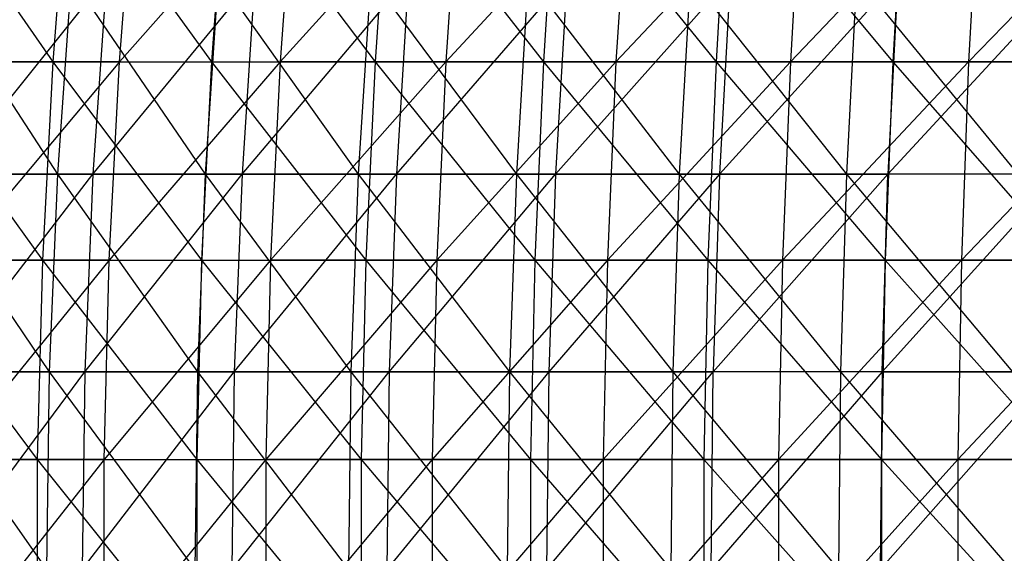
# Model space of a CAD drawing. Extents: x -125 to 125, y -143 to 0.
# Tile 49 of 256: x -38 to -25, y -83 to -76. Entities that reach past the tile are written whole.
import ezdxf

# ---------------------------------------------------------------- set-up
doc = ezdxf.new("R2010")
doc.units = 0
doc.header["$LTSCALE"] = 25.4
doc.layers.get('0').update_dxf_attribs({"linetype": 'CONTINUOUS'})

# ---------------------------------------------------------------- blocks, each defined once
blk = doc.blocks.new('NL2500027000_STL_3')
at = {"color": 0}
for p, q in [((-38.926, -74.103, 44.809), (-37.199, -76.597, 46.656)), ((-38.926, -74.103, 44.809), (-37.199, -76.597, 46.656)), ((-37.002, -74.103, 46.41), (-37.199, -76.597, 46.656)), ((-37.002, -74.103, 46.41), (-37.199, -76.597, 46.656)), ((-37.002, -74.103, 46.41), (-35.199, -76.597, 48.183)), ((-37.002, -74.103, 46.41), (-35.199, -76.597, 48.183)), ((-36.36, -76.597, -47.313), (-36.168, -74.103, -47.063)), ((-34.152, -74.103, -48.546), (-36.36, -76.597, -47.313)), ((-34.152, -74.103, -48.546), (-36.36, -76.597, -47.313)), ((-36.36, -76.597, -47.313), (-36.168, -74.103, -47.063)), ((-35.013, -74.103, 47.928), (-35.199, -76.597, 48.183)), ((-35.013, -74.103, 47.928), (-35.199, -76.597, 48.183)), ((-35.013, -74.103, 47.928), (-33.136, -76.597, 49.624)), ((-35.013, -74.103, 47.928), (-33.136, -76.597, 49.624)), ((-34.152, -74.103, -48.546), (-34.333, -76.597, -48.804)), ((-34.152, -74.103, -48.546), (-34.333, -76.597, -48.804)), ((-32.075, -74.103, -49.942), (-34.333, -76.597, -48.804)), ((-32.075, -74.103, -49.942), (-34.333, -76.597, -48.804)), ((-32.961, -74.103, 49.362), (-33.136, -76.597, 49.624)), ((-32.961, -74.103, 49.362), (-33.136, -76.597, 49.624)), ((-32.961, -74.103, 49.362), (-31.015, -76.597, 50.977)), ((-32.961, -74.103, 49.362), (-31.015, -76.597, 50.977)), ((-32.075, -74.103, -49.942), (-32.245, -76.597, -50.208)), ((-32.075, -74.103, -49.942), (-32.245, -76.597, -50.208)), ((-29.941, -74.103, -51.25), (-32.245, -76.597, -50.208)), ((-29.941, -74.103, -51.25), (-32.245, -76.597, -50.208)), ((-30.851, -74.103, 50.708), (-31.015, -76.597, 50.977)), ((-30.851, -74.103, 50.708), (-31.015, -76.597, 50.977)), ((-30.851, -74.103, 50.708), (-28.838, -76.597, 52.239)), ((-30.851, -74.103, 50.708), (-28.838, -76.597, 52.239)), ((-29.941, -74.103, -51.25), (-30.1, -76.597, -51.522)), ((-29.941, -74.103, -51.25), (-30.1, -76.597, -51.522)), ((-27.754, -74.103, -52.467), (-30.1, -76.597, -51.522)), ((-27.754, -74.103, -52.467), (-30.1, -76.597, -51.522)), ((-28.686, -74.103, 51.963), (-28.838, -76.597, 52.239)), ((-28.686, -74.103, 51.963), (-28.838, -76.597, 52.239)), ((-28.686, -74.103, 51.963), (-26.61, -76.597, 53.408)), ((-28.686, -74.103, 51.963), (-26.61, -76.597, 53.408)), ((-27.754, -74.103, -52.467), (-27.901, -76.597, -52.745)), ((-27.754, -74.103, -52.467), (-27.901, -76.597, -52.745)), ((-25.517, -74.103, -53.59), (-27.901, -76.597, -52.745)), ((-25.517, -74.103, -53.59), (-27.901, -76.597, -52.745)), ((-26.47, -74.103, 53.126), (-26.61, -76.597, 53.408)), ((-26.47, -74.103, 53.126), (-26.61, -76.597, 53.408)), ((-25.517, -74.103, -53.59), (-25.653, -76.597, -53.875)), ((-25.517, -74.103, -53.59), (-25.653, -76.597, -53.875)), ((-23.236, -74.103, -54.618), (-25.653, -76.597, -53.875)), ((-23.236, -74.103, -54.618), (-25.653, -76.597, -53.875)), ((-37.137, -78.016, 41.9), (-38.748, -75.535, 40.052)), ((-37.137, -78.016, 41.9), (-38.748, -75.535, 40.052)), ((-38.503, -78.016, -40.647), (-36.523, -75.535, -42.091)), ((-38.503, -78.016, -40.647), (-36.523, -75.535, -42.091)), ((-37.137, -78.016, 41.9), (-36.964, -75.535, 41.704)), ((-37.137, -78.016, 41.9), (-36.964, -75.535, 41.704)), ((-35.274, -78.016, 43.48), (-36.964, -75.535, 41.704)), ((-35.274, -78.016, 43.48), (-36.964, -75.535, 41.704)), ((-36.523, -75.535, -42.091), (-36.694, -78.016, -42.288)), ((-36.694, -78.016, -42.288), (-34.652, -75.535, -43.644)), ((-36.523, -75.535, -42.091), (-36.694, -78.016, -42.288)), ((-36.694, -78.016, -42.288), (-34.652, -75.535, -43.644)), ((-35.274, -78.016, 43.48), (-35.109, -75.535, 43.277)), ((-35.274, -78.016, 43.48), (-35.109, -75.535, 43.277)), ((-33.344, -78.016, 44.977), (-35.109, -75.535, 43.277)), ((-33.344, -78.016, 44.977), (-35.109, -75.535, 43.277)), ((-34.652, -75.535, -43.644), (-34.814, -78.016, -43.848)), ((-34.814, -78.016, -43.848), (-32.715, -75.535, -45.114)), ((-34.652, -75.535, -43.644), (-34.814, -78.016, -43.848)), ((-34.814, -78.016, -43.848), (-32.715, -75.535, -45.114)), ((-33.344, -78.016, 44.977), (-33.188, -75.535, 44.767)), ((-33.344, -78.016, 44.977), (-33.188, -75.535, 44.767)), ((-31.35, -78.016, 46.388), (-33.188, -75.535, 44.767)), ((-31.35, -78.016, 46.388), (-33.188, -75.535, 44.767)), ((-32.715, -75.535, -45.114), (-32.868, -78.016, -45.325)), ((-32.868, -78.016, -45.325), (-30.716, -75.535, -46.498)), ((-32.715, -75.535, -45.114), (-32.868, -78.016, -45.325)), ((-32.868, -78.016, -45.325), (-30.716, -75.535, -46.498)), ((-31.35, -78.016, 46.388), (-31.204, -75.535, 46.172)), ((-31.35, -78.016, 46.388), (-31.204, -75.535, 46.172)), ((-29.297, -78.016, 47.712), (-31.204, -75.535, 46.172)), ((-29.297, -78.016, 47.712), (-31.204, -75.535, 46.172)), ((-30.716, -75.535, -46.498), (-30.86, -78.016, -46.716)), ((-30.86, -78.016, -46.716), (-28.659, -75.535, -47.794)), ((-30.716, -75.535, -46.498), (-30.86, -78.016, -46.716)), ((-30.86, -78.016, -46.716), (-28.659, -75.535, -47.794)), ((-29.297, -78.016, 47.712), (-29.16, -75.535, 47.489)), ((-29.297, -78.016, 47.712), (-29.16, -75.535, 47.489)), ((-27.188, -78.016, 48.944), (-29.16, -75.535, 47.489)), ((-27.188, -78.016, 48.944), (-29.16, -75.535, 47.489)), ((-26.547, -75.535, -48.998), (-28.793, -78.016, -48.017)), ((-28.659, -75.535, -47.794), (-28.793, -78.016, -48.017)), ((-26.547, -75.535, -48.998), (-28.793, -78.016, -48.017)), ((-28.659, -75.535, -47.794), (-28.793, -78.016, -48.017)), ((-27.188, -78.016, 48.944), (-27.061, -75.535, 48.716)), ((-27.188, -78.016, 48.944), (-27.061, -75.535, 48.716)), ((-25.027, -78.016, 50.084), (-27.061, -75.535, 48.716)), ((-25.027, -78.016, 50.084), (-27.061, -75.535, 48.716)), ((-26.547, -75.535, -48.998), (-26.671, -78.016, -49.228)), ((-26.671, -78.016, -49.228), (-24.384, -75.535, -50.11)), ((-26.547, -75.535, -48.998), (-26.671, -78.016, -49.228)), ((-26.671, -78.016, -49.228), (-24.384, -75.535, -50.11)), ((-39.132, -76.597, 45.047), (-37.199, -76.597, 46.656)), ((-39.132, -76.597, 45.047), (-37.199, -76.597, 46.656)), ((-39.132, -76.597, 45.047), (-37.33, -79.101, 46.821)), ((-39.132, -76.597, 45.047), (-37.33, -79.101, 46.821)), ((-36.36, -76.597, -47.313), (-38.458, -79.101, -45.899)), ((-36.36, -76.597, -47.313), (-38.458, -79.101, -45.899)), ((-36.36, -76.597, -47.313), (-38.322, -76.597, -45.738)), ((-36.36, -76.597, -47.313), (-38.322, -76.597, -45.738)), ((-37.199, -76.597, 46.656), (-37.33, -79.101, 46.821)), ((-37.199, -76.597, 46.656), (-37.33, -79.101, 46.821)), ((-37.199, -76.597, 46.656), (-35.199, -76.597, 48.183)), ((-37.199, -76.597, 46.656), (-35.199, -76.597, 48.183)), ((-37.199, -76.597, 46.656), (-35.323, -79.101, 48.353)), ((-37.199, -76.597, 46.656), (-35.323, -79.101, 48.353)), ((-36.488, -79.101, -47.48), (-36.36, -76.597, -47.313)), ((-34.333, -76.597, -48.804), (-36.488, -79.101, -47.48)), ((-34.333, -76.597, -48.804), (-36.488, -79.101, -47.48)), ((-36.488, -79.101, -47.48), (-36.36, -76.597, -47.313)), ((-36.36, -76.597, -47.313), (-34.333, -76.597, -48.804)), ((-36.36, -76.597, -47.313), (-34.333, -76.597, -48.804)), ((-35.199, -76.597, 48.183), (-35.323, -79.101, 48.353)), ((-35.199, -76.597, 48.183), (-35.323, -79.101, 48.353)), ((-35.199, -76.597, 48.183), (-33.136, -76.597, 49.624)), ((-35.199, -76.597, 48.183), (-33.136, -76.597, 49.624)), ((-35.199, -76.597, 48.183), (-33.253, -79.101, 49.799)), ((-35.199, -76.597, 48.183), (-33.253, -79.101, 49.799)), ((-34.333, -76.597, -48.804), (-34.454, -79.101, -48.976)), ((-34.333, -76.597, -48.804), (-34.454, -79.101, -48.976)), ((-32.245, -76.597, -50.208), (-34.454, -79.101, -48.976)), ((-32.245, -76.597, -50.208), (-34.454, -79.101, -48.976)), ((-32.245, -76.597, -50.208), (-34.333, -76.597, -48.804)), ((-32.245, -76.597, -50.208), (-34.333, -76.597, -48.804)), ((-33.136, -76.597, 49.624), (-33.253, -79.101, 49.799)), ((-33.136, -76.597, 49.624), (-33.253, -79.101, 49.799)), ((-33.136, -76.597, 49.624), (-31.015, -76.597, 50.977)), ((-33.136, -76.597, 49.624), (-31.015, -76.597, 50.977)), ((-33.136, -76.597, 49.624), (-31.124, -79.101, 51.157)), ((-33.136, -76.597, 49.624), (-31.124, -79.101, 51.157)), ((-32.245, -76.597, -50.208), (-32.359, -79.101, -50.385)), ((-32.245, -76.597, -50.208), (-32.359, -79.101, -50.385)), ((-30.1, -76.597, -51.522), (-32.359, -79.101, -50.385)), ((-30.1, -76.597, -51.522), (-32.359, -79.101, -50.385)), ((-30.1, -76.597, -51.522), (-32.245, -76.597, -50.208)), ((-30.1, -76.597, -51.522), (-32.245, -76.597, -50.208)), ((-31.015, -76.597, 50.977), (-31.124, -79.101, 51.157)), ((-31.015, -76.597, 50.977), (-31.124, -79.101, 51.157)), ((-31.015, -76.597, 50.977), (-28.838, -76.597, 52.239)), ((-31.015, -76.597, 50.977), (-28.838, -76.597, 52.239)), ((-31.015, -76.597, 50.977), (-28.94, -79.101, 52.423)), ((-31.015, -76.597, 50.977), (-28.94, -79.101, 52.423)), ((-30.1, -76.597, -51.522), (-30.206, -79.101, -51.704)), ((-30.1, -76.597, -51.522), (-30.206, -79.101, -51.704)), ((-27.901, -76.597, -52.745), (-30.206, -79.101, -51.704)), ((-27.901, -76.597, -52.745), (-30.206, -79.101, -51.704)), ((-27.901, -76.597, -52.745), (-30.1, -76.597, -51.522)), ((-27.901, -76.597, -52.745), (-30.1, -76.597, -51.522)), ((-28.838, -76.597, 52.239), (-28.94, -79.101, 52.423)), ((-28.838, -76.597, 52.239), (-28.94, -79.101, 52.423)), ((-28.838, -76.597, 52.239), (-26.61, -76.597, 53.408)), ((-28.838, -76.597, 52.239), (-26.61, -76.597, 53.408)), ((-28.838, -76.597, 52.239), (-26.704, -79.101, 53.597)), ((-28.838, -76.597, 52.239), (-26.704, -79.101, 53.597)), ((-27.901, -76.597, -52.745), (-28, -79.101, -52.932)), ((-27.901, -76.597, -52.745), (-28, -79.101, -52.932)), ((-25.653, -76.597, -53.875), (-28, -79.101, -52.932)), ((-25.653, -76.597, -53.875), (-28, -79.101, -52.932)), ((-25.653, -76.597, -53.875), (-27.901, -76.597, -52.745)), ((-25.653, -76.597, -53.875), (-27.901, -76.597, -52.745)), ((-26.61, -76.597, 53.408), (-26.704, -79.101, 53.597)), ((-26.61, -76.597, 53.408), (-26.704, -79.101, 53.597)), ((-26.61, -76.597, 53.408), (-24.335, -76.597, 54.483)), ((-26.61, -76.597, 53.408), (-24.335, -76.597, 54.483)), ((-26.61, -76.597, 53.408), (-24.421, -79.101, 54.675)), ((-26.61, -76.597, 53.408), (-24.421, -79.101, 54.675)), ((-25.653, -76.597, -53.875), (-25.744, -79.101, -54.065)), ((-25.653, -76.597, -53.875), (-25.744, -79.101, -54.065)), ((-23.359, -76.597, -54.908), (-25.744, -79.101, -54.065)), ((-23.359, -76.597, -54.908), (-25.744, -79.101, -54.065)), ((-23.359, -76.597, -54.908), (-25.653, -76.597, -53.875)), ((-23.359, -76.597, -54.908), (-25.653, -76.597, -53.875)), ((-37.137, -78.016, 41.9), (-38.929, -78.016, 40.24)), ((-37.137, -78.016, 41.9), (-38.929, -78.016, 40.24)), ((-37.24, -80.506, 42.016), (-38.929, -78.016, 40.24)), ((-37.24, -80.506, 42.016), (-38.929, -78.016, 40.24)), ((-38.61, -80.506, -40.76), (-36.694, -78.016, -42.288)), ((-38.61, -80.506, -40.76), (-36.694, -78.016, -42.288)), ((-38.503, -78.016, -40.647), (-36.694, -78.016, -42.288)), ((-38.503, -78.016, -40.647), (-36.694, -78.016, -42.288)), ((-37.24, -80.506, 42.016), (-37.137, -78.016, 41.9)), ((-37.24, -80.506, 42.016), (-37.137, -78.016, 41.9)), ((-35.274, -78.016, 43.48), (-37.137, -78.016, 41.9)), ((-35.274, -78.016, 43.48), (-37.137, -78.016, 41.9)), ((-35.372, -80.506, 43.6), (-37.137, -78.016, 41.9)), ((-35.372, -80.506, 43.6), (-37.137, -78.016, 41.9)), ((-36.694, -78.016, -42.288), (-36.796, -80.506, -42.406)), ((-36.796, -80.506, -42.406), (-34.814, -78.016, -43.848)), ((-36.694, -78.016, -42.288), (-36.796, -80.506, -42.406)), ((-36.796, -80.506, -42.406), (-34.814, -78.016, -43.848)), ((-36.694, -78.016, -42.288), (-34.814, -78.016, -43.848)), ((-36.694, -78.016, -42.288), (-34.814, -78.016, -43.848)), ((-35.372, -80.506, 43.6), (-35.274, -78.016, 43.48)), ((-35.372, -80.506, 43.6), (-35.274, -78.016, 43.48)), ((-33.344, -78.016, 44.977), (-35.274, -78.016, 43.48)), ((-33.344, -78.016, 44.977), (-35.274, -78.016, 43.48)), ((-33.436, -80.506, 45.102), (-35.274, -78.016, 43.48)), ((-33.436, -80.506, 45.102), (-35.274, -78.016, 43.48)), ((-34.814, -78.016, -43.848), (-34.911, -80.506, -43.97)), ((-34.911, -80.506, -43.97), (-32.868, -78.016, -45.325)), ((-34.814, -78.016, -43.848), (-34.911, -80.506, -43.97)), ((-34.911, -80.506, -43.97), (-32.868, -78.016, -45.325)), ((-34.814, -78.016, -43.848), (-32.868, -78.016, -45.325)), ((-34.814, -78.016, -43.848), (-32.868, -78.016, -45.325)), ((-33.436, -80.506, 45.102), (-33.344, -78.016, 44.977)), ((-33.436, -80.506, 45.102), (-33.344, -78.016, 44.977)), ((-31.35, -78.016, 46.388), (-33.344, -78.016, 44.977)), ((-31.35, -78.016, 46.388), (-33.344, -78.016, 44.977)), ((-31.437, -80.506, 46.517), (-33.344, -78.016, 44.977)), ((-31.437, -80.506, 46.517), (-33.344, -78.016, 44.977)), ((-32.868, -78.016, -45.325), (-32.96, -80.506, -45.451)), ((-32.96, -80.506, -45.451), (-30.86, -78.016, -46.716)), ((-32.868, -78.016, -45.325), (-32.96, -80.506, -45.451)), ((-32.96, -80.506, -45.451), (-30.86, -78.016, -46.716)), ((-32.868, -78.016, -45.325), (-30.86, -78.016, -46.716)), ((-32.868, -78.016, -45.325), (-30.86, -78.016, -46.716)), ((-31.437, -80.506, 46.517), (-31.35, -78.016, 46.388)), ((-31.437, -80.506, 46.517), (-31.35, -78.016, 46.388)), ((-29.297, -78.016, 47.712), (-31.35, -78.016, 46.388)), ((-29.297, -78.016, 47.712), (-31.35, -78.016, 46.388)), ((-29.378, -80.506, 47.844), (-31.35, -78.016, 46.388)), ((-29.378, -80.506, 47.844), (-31.35, -78.016, 46.388)), ((-28.793, -78.016, -48.017), (-30.946, -80.506, -46.846)), ((-30.86, -78.016, -46.716), (-30.946, -80.506, -46.846)), ((-28.793, -78.016, -48.017), (-30.946, -80.506, -46.846)), ((-30.86, -78.016, -46.716), (-30.946, -80.506, -46.846)), ((-30.86, -78.016, -46.716), (-28.793, -78.016, -48.017)), ((-30.86, -78.016, -46.716), (-28.793, -78.016, -48.017)), ((-29.378, -80.506, 47.844), (-29.297, -78.016, 47.712)), ((-29.378, -80.506, 47.844), (-29.297, -78.016, 47.712)), ((-27.188, -78.016, 48.944), (-29.297, -78.016, 47.712)), ((-27.188, -78.016, 48.944), (-29.297, -78.016, 47.712)), ((-27.263, -80.506, 49.08), (-29.297, -78.016, 47.712)), ((-27.263, -80.506, 49.08), (-29.297, -78.016, 47.712)), ((-28.793, -78.016, -48.017), (-28.873, -80.506, -48.151)), ((-28.873, -80.506, -48.151), (-26.671, -78.016, -49.228)), ((-28.793, -78.016, -48.017), (-28.873, -80.506, -48.151)), ((-28.873, -80.506, -48.151), (-26.671, -78.016, -49.228)), ((-28.793, -78.016, -48.017), (-26.671, -78.016, -49.228)), ((-28.793, -78.016, -48.017), (-26.671, -78.016, -49.228)), ((-27.263, -80.506, 49.08), (-27.188, -78.016, 48.944)), ((-27.263, -80.506, 49.08), (-27.188, -78.016, 48.944)), ((-25.027, -78.016, 50.084), (-27.188, -78.016, 48.944)), ((-25.027, -78.016, 50.084), (-27.188, -78.016, 48.944)), ((-25.097, -80.506, 50.223), (-27.188, -78.016, 48.944)), ((-25.097, -80.506, 50.223), (-27.188, -78.016, 48.944)), ((-24.498, -78.016, -50.344), (-26.745, -80.506, -49.365)), ((-26.745, -80.506, -49.365), (-26.671, -78.016, -49.228)), ((-26.745, -80.506, -49.365), (-26.671, -78.016, -49.228)), ((-24.498, -78.016, -50.344), (-26.745, -80.506, -49.365)), ((-24.498, -78.016, -50.344), (-26.671, -78.016, -49.228)), ((-24.498, -78.016, -50.344), (-26.671, -78.016, -49.228)), ((-39.271, -79.101, 45.206), (-37.33, -79.101, 46.821)), ((-39.271, -79.101, 45.206), (-37.33, -79.101, 46.821)), ((-39.271, -79.101, 45.206), (-37.396, -81.612, 46.904)), ((-39.271, -79.101, 45.206), (-37.396, -81.612, 46.904)), ((-36.488, -79.101, -47.48), (-38.525, -81.612, -45.98)), ((-36.488, -79.101, -47.48), (-38.525, -81.612, -45.98)), ((-36.488, -79.101, -47.48), (-38.458, -79.101, -45.899)), ((-36.488, -79.101, -47.48), (-38.458, -79.101, -45.899)), ((-37.33, -79.101, 46.821), (-37.396, -81.612, 46.904)), ((-37.33, -79.101, 46.821), (-37.396, -81.612, 46.904)), ((-37.33, -79.101, 46.821), (-35.323, -79.101, 48.353)), ((-37.33, -79.101, 46.821), (-35.323, -79.101, 48.353)), ((-37.33, -79.101, 46.821), (-35.385, -81.612, 48.438)), ((-37.33, -79.101, 46.821), (-35.385, -81.612, 48.438)), ((-36.553, -81.612, -47.564), (-36.488, -79.101, -47.48)), ((-34.454, -79.101, -48.976), (-36.553, -81.612, -47.564)), ((-34.454, -79.101, -48.976), (-36.553, -81.612, -47.564)), ((-36.553, -81.612, -47.564), (-36.488, -79.101, -47.48)), ((-36.488, -79.101, -47.48), (-34.454, -79.101, -48.976)), ((-36.488, -79.101, -47.48), (-34.454, -79.101, -48.976)), ((-35.323, -79.101, 48.353), (-35.385, -81.612, 48.438)), ((-35.323, -79.101, 48.353), (-35.385, -81.612, 48.438)), ((-35.323, -79.101, 48.353), (-33.253, -79.101, 49.799)), ((-35.323, -79.101, 48.353), (-33.253, -79.101, 49.799)), ((-35.323, -79.101, 48.353), (-33.312, -81.612, 49.887)), ((-35.323, -79.101, 48.353), (-33.312, -81.612, 49.887)), ((-34.454, -79.101, -48.976), (-34.515, -81.612, -49.062)), ((-34.454, -79.101, -48.976), (-34.515, -81.612, -49.062)), ((-32.359, -79.101, -50.385), (-34.515, -81.612, -49.062)), ((-32.359, -79.101, -50.385), (-34.515, -81.612, -49.062)), ((-32.359, -79.101, -50.385), (-34.454, -79.101, -48.976)), ((-32.359, -79.101, -50.385), (-34.454, -79.101, -48.976)), ((-33.253, -79.101, 49.799), (-33.312, -81.612, 49.887)), ((-33.253, -79.101, 49.799), (-33.312, -81.612, 49.887)), ((-33.253, -79.101, 49.799), (-31.124, -79.101, 51.157)), ((-33.253, -79.101, 49.799), (-31.124, -79.101, 51.157)), ((-33.253, -79.101, 49.799), (-31.179, -81.612, 51.247)), ((-33.253, -79.101, 49.799), (-31.179, -81.612, 51.247)), ((-32.359, -79.101, -50.385), (-32.416, -81.612, -50.474)), ((-32.359, -79.101, -50.385), (-32.416, -81.612, -50.474)), ((-30.206, -79.101, -51.704), (-32.416, -81.612, -50.474)), ((-30.206, -79.101, -51.704), (-32.416, -81.612, -50.474)), ((-30.206, -79.101, -51.704), (-32.359, -79.101, -50.385)), ((-30.206, -79.101, -51.704), (-32.359, -79.101, -50.385)), ((-31.124, -79.101, 51.157), (-31.179, -81.612, 51.247)), ((-31.124, -79.101, 51.157), (-31.179, -81.612, 51.247)), ((-31.124, -79.101, 51.157), (-28.94, -79.101, 52.423)), ((-31.124, -79.101, 51.157), (-28.94, -79.101, 52.423)), ((-31.124, -79.101, 51.157), (-28.991, -81.612, 52.516)), ((-31.124, -79.101, 51.157), (-28.991, -81.612, 52.516)), ((-30.206, -79.101, -51.704), (-30.26, -81.612, -51.795)), ((-30.206, -79.101, -51.704), (-30.26, -81.612, -51.795)), ((-28, -79.101, -52.932), (-30.26, -81.612, -51.795)), ((-28, -79.101, -52.932), (-30.26, -81.612, -51.795)), ((-28, -79.101, -52.932), (-30.206, -79.101, -51.704)), ((-28, -79.101, -52.932), (-30.206, -79.101, -51.704)), ((-28.94, -79.101, 52.423), (-28.991, -81.612, 52.516)), ((-28.94, -79.101, 52.423), (-28.991, -81.612, 52.516)), ((-28.94, -79.101, 52.423), (-26.704, -79.101, 53.597)), ((-28.94, -79.101, 52.423), (-26.704, -79.101, 53.597)), ((-28.94, -79.101, 52.423), (-26.751, -81.612, 53.691)), ((-28.94, -79.101, 52.423), (-26.751, -81.612, 53.691)), ((-28, -79.101, -52.932), (-28.049, -81.612, -53.025)), ((-28, -79.101, -52.932), (-28.049, -81.612, -53.025)), ((-25.744, -79.101, -54.065), (-28.049, -81.612, -53.025)), ((-25.744, -79.101, -54.065), (-28.049, -81.612, -53.025)), ((-25.744, -79.101, -54.065), (-28, -79.101, -52.932)), ((-25.744, -79.101, -54.065), (-28, -79.101, -52.932)), ((-26.704, -79.101, 53.597), (-26.751, -81.612, 53.691)), ((-26.704, -79.101, 53.597), (-26.751, -81.612, 53.691)), ((-26.704, -79.101, 53.597), (-24.421, -79.101, 54.675)), ((-26.704, -79.101, 53.597), (-24.421, -79.101, 54.675)), ((-26.704, -79.101, 53.597), (-24.464, -81.612, 54.771)), ((-26.704, -79.101, 53.597), (-24.464, -81.612, 54.771)), ((-25.744, -79.101, -54.065), (-25.789, -81.612, -54.16)), ((-25.744, -79.101, -54.065), (-25.789, -81.612, -54.16)), ((-23.441, -79.101, -55.102), (-25.789, -81.612, -54.16)), ((-23.441, -79.101, -55.102), (-25.789, -81.612, -54.16)), ((-23.441, -79.101, -55.102), (-25.744, -79.101, -54.065)), ((-23.441, -79.101, -55.102), (-25.744, -79.101, -54.065)), ((-37.24, -80.506, 42.016), (-39.037, -80.506, 40.352)), ((-37.24, -80.506, 42.016), (-39.037, -80.506, 40.352)), ((-37.273, -83, 42.054), (-39.037, -80.506, 40.352)), ((-37.273, -83, 42.054), (-39.037, -80.506, 40.352)), ((-38.645, -83, -40.797), (-36.796, -80.506, -42.406)), ((-38.645, -83, -40.797), (-36.796, -80.506, -42.406)), ((-38.61, -80.506, -40.76), (-36.796, -80.506, -42.406)), ((-38.61, -80.506, -40.76), (-36.796, -80.506, -42.406)), ((-37.273, -83, 42.054), (-37.24, -80.506, 42.016)), ((-37.273, -83, 42.054), (-37.24, -80.506, 42.016)), ((-35.372, -80.506, 43.6), (-37.24, -80.506, 42.016)), ((-35.372, -80.506, 43.6), (-37.24, -80.506, 42.016)), ((-35.404, -83, 43.64), (-37.24, -80.506, 42.016)), ((-35.404, -83, 43.64), (-37.24, -80.506, 42.016)), ((-36.796, -80.506, -42.406), (-36.829, -83, -42.444)), ((-36.829, -83, -42.444), (-34.911, -80.506, -43.97)), ((-36.796, -80.506, -42.406), (-36.829, -83, -42.444)), ((-36.829, -83, -42.444), (-34.911, -80.506, -43.97)), ((-36.796, -80.506, -42.406), (-34.911, -80.506, -43.97)), ((-36.796, -80.506, -42.406), (-34.911, -80.506, -43.97)), ((-35.404, -83, 43.64), (-35.372, -80.506, 43.6)), ((-35.404, -83, 43.64), (-35.372, -80.506, 43.6)), ((-33.436, -80.506, 45.102), (-35.372, -80.506, 43.6)), ((-33.436, -80.506, 45.102), (-35.372, -80.506, 43.6)), ((-33.466, -83, 45.142), (-35.372, -80.506, 43.6)), ((-33.466, -83, 45.142), (-35.372, -80.506, 43.6)), ((-34.911, -80.506, -43.97), (-34.942, -83, -44.01)), ((-34.942, -83, -44.01), (-32.96, -80.506, -45.451)), ((-34.911, -80.506, -43.97), (-34.942, -83, -44.01)), ((-34.942, -83, -44.01), (-32.96, -80.506, -45.451)), ((-34.911, -80.506, -43.97), (-32.96, -80.506, -45.451)), ((-34.911, -80.506, -43.97), (-32.96, -80.506, -45.451)), ((-33.466, -83, 45.142), (-33.436, -80.506, 45.102)), ((-33.466, -83, 45.142), (-33.436, -80.506, 45.102)), ((-31.437, -80.506, 46.517), (-33.436, -80.506, 45.102)), ((-31.437, -80.506, 46.517), (-33.436, -80.506, 45.102)), ((-31.465, -83, 46.559), (-33.436, -80.506, 45.102)), ((-31.465, -83, 46.559), (-33.436, -80.506, 45.102)), ((-30.946, -80.506, -46.846), (-32.989, -83, -45.492)), ((-32.96, -80.506, -45.451), (-32.989, -83, -45.492)), ((-30.946, -80.506, -46.846), (-32.989, -83, -45.492)), ((-32.96, -80.506, -45.451), (-32.989, -83, -45.492)), ((-32.96, -80.506, -45.451), (-30.946, -80.506, -46.846)), ((-32.96, -80.506, -45.451), (-30.946, -80.506, -46.846)), ((-31.465, -83, 46.559), (-31.437, -80.506, 46.517)), ((-31.465, -83, 46.559), (-31.437, -80.506, 46.517)), ((-29.378, -80.506, 47.844), (-31.437, -80.506, 46.517)), ((-29.378, -80.506, 47.844), (-31.437, -80.506, 46.517)), ((-29.405, -83, 47.887), (-31.437, -80.506, 46.517)), ((-29.405, -83, 47.887), (-31.437, -80.506, 46.517)), ((-30.946, -80.506, -46.846), (-30.974, -83, -46.888)), ((-30.974, -83, -46.888), (-28.873, -80.506, -48.151)), ((-30.946, -80.506, -46.846), (-30.974, -83, -46.888)), ((-30.974, -83, -46.888), (-28.873, -80.506, -48.151)), ((-30.946, -80.506, -46.846), (-28.873, -80.506, -48.151)), ((-30.946, -80.506, -46.846), (-28.873, -80.506, -48.151)), ((-29.405, -83, 47.887), (-29.378, -80.506, 47.844)), ((-29.405, -83, 47.887), (-29.378, -80.506, 47.844)), ((-27.263, -80.506, 49.08), (-29.378, -80.506, 47.844)), ((-27.263, -80.506, 49.08), (-29.378, -80.506, 47.844)), ((-27.288, -83, 49.124), (-29.378, -80.506, 47.844)), ((-27.288, -83, 49.124), (-29.378, -80.506, 47.844)), ((-26.745, -80.506, -49.365), (-28.899, -83, -48.194)), ((-28.899, -83, -48.194), (-28.873, -80.506, -48.151)), ((-28.899, -83, -48.194), (-28.873, -80.506, -48.151)), ((-26.745, -80.506, -49.365), (-28.899, -83, -48.194)), ((-26.745, -80.506, -49.365), (-28.873, -80.506, -48.151)), ((-26.745, -80.506, -49.365), (-28.873, -80.506, -48.151)), ((-27.288, -83, 49.124), (-27.263, -80.506, 49.08)), ((-27.288, -83, 49.124), (-27.263, -80.506, 49.08)), ((-25.097, -80.506, 50.223), (-27.263, -80.506, 49.08)), ((-25.097, -80.506, 50.223), (-27.263, -80.506, 49.08)), ((-25.119, -83, 50.268), (-27.263, -80.506, 49.08)), ((-25.119, -83, 50.268), (-27.263, -80.506, 49.08)), ((-26.745, -80.506, -49.365), (-26.769, -83, -49.409)), ((-26.769, -83, -49.409), (-24.567, -80.506, -50.484)), ((-26.745, -80.506, -49.365), (-26.769, -83, -49.409)), ((-26.769, -83, -49.409), (-24.567, -80.506, -50.484)), ((-26.745, -80.506, -49.365), (-24.567, -80.506, -50.484)), ((-26.745, -80.506, -49.365), (-24.567, -80.506, -50.484)), ((-39.34, -81.612, 45.286), (-37.396, -81.612, 46.904)), ((-39.34, -81.612, 45.286), (-37.396, -81.612, 46.904)), ((-36.553, -81.612, -47.564), (-38.526, -84.125, -45.981)), ((-36.553, -81.612, -47.564), (-38.526, -84.125, -45.981)), ((-36.553, -81.612, -47.564), (-38.525, -81.612, -45.98)), ((-36.553, -81.612, -47.564), (-38.525, -81.612, -45.98)), ((-37.396, -81.612, 46.904), (-35.385, -81.612, 48.438)), ((-37.396, -81.612, 46.904), (-35.385, -81.612, 48.438)), ((-37.396, -81.612, 46.904), (-35.385, -84.125, 48.439)), ((-37.396, -81.612, 46.904), (-35.385, -84.125, 48.439)), ((-37.396, -81.612, 46.904), (-37.396, -84.125, 46.904)), ((-37.396, -81.612, 46.904), (-37.396, -84.125, 46.904)), ((-36.553, -84.125, -47.564), (-36.553, -81.612, -47.564)), ((-36.553, -81.612, -47.564), (-34.515, -81.612, -49.062)), ((-34.515, -81.612, -49.062), (-36.553, -84.125, -47.564)), ((-36.553, -81.612, -47.564), (-34.515, -81.612, -49.062)), ((-34.515, -81.612, -49.062), (-36.553, -84.125, -47.564)), ((-36.553, -84.125, -47.564), (-36.553, -81.612, -47.564)), ((-35.385, -81.612, 48.438), (-33.312, -81.612, 49.887)), ((-35.385, -81.612, 48.438), (-33.312, -81.612, 49.887)), ((-35.385, -81.612, 48.438), (-33.312, -84.125, 49.887)), ((-35.385, -81.612, 48.438), (-33.312, -84.125, 49.887)), ((-35.385, -81.612, 48.438), (-35.385, -84.125, 48.439)), ((-35.385, -81.612, 48.438), (-35.385, -84.125, 48.439)), ((-32.416, -81.612, -50.474), (-34.515, -81.612, -49.062)), ((-34.515, -81.612, -49.062), (-34.515, -84.125, -49.063)), ((-34.515, -81.612, -49.062), (-34.515, -84.125, -49.063)), ((-32.416, -81.612, -50.474), (-34.515, -81.612, -49.062)), ((-32.416, -81.612, -50.474), (-34.515, -84.125, -49.063)), ((-32.416, -81.612, -50.474), (-34.515, -84.125, -49.063)), ((-33.312, -81.612, 49.887), (-31.179, -81.612, 51.247)), ((-33.312, -81.612, 49.887), (-31.179, -81.612, 51.247)), ((-33.312, -81.612, 49.887), (-31.179, -84.125, 51.247)), ((-33.312, -81.612, 49.887), (-31.179, -84.125, 51.247)), ((-33.312, -81.612, 49.887), (-33.312, -84.125, 49.887)), ((-33.312, -81.612, 49.887), (-33.312, -84.125, 49.887)), ((-30.26, -81.612, -51.795), (-32.416, -81.612, -50.474)), ((-32.416, -81.612, -50.474), (-32.416, -84.125, -50.474)), ((-32.416, -81.612, -50.474), (-32.416, -84.125, -50.474)), ((-30.26, -81.612, -51.795), (-32.416, -81.612, -50.474)), ((-30.26, -81.612, -51.795), (-32.416, -84.125, -50.474)), ((-30.26, -81.612, -51.795), (-32.416, -84.125, -50.474)), ((-31.179, -81.612, 51.247), (-28.991, -81.612, 52.516)), ((-31.179, -81.612, 51.247), (-28.991, -81.612, 52.516)), ((-31.179, -81.612, 51.247), (-28.991, -84.125, 52.516)), ((-31.179, -81.612, 51.247), (-28.991, -84.125, 52.516)), ((-31.179, -81.612, 51.247), (-31.179, -84.125, 51.247)), ((-31.179, -81.612, 51.247), (-31.179, -84.125, 51.247)), ((-28.049, -81.612, -53.025), (-30.26, -81.612, -51.795)), ((-30.26, -81.612, -51.795), (-30.26, -84.125, -51.796)), ((-30.26, -81.612, -51.795), (-30.26, -84.125, -51.796)), ((-28.049, -81.612, -53.025), (-30.26, -81.612, -51.795)), ((-28.049, -81.612, -53.025), (-30.26, -84.125, -51.796)), ((-28.049, -81.612, -53.025), (-30.26, -84.125, -51.796)), ((-28.991, -81.612, 52.516), (-26.751, -81.612, 53.691)), ((-28.991, -81.612, 52.516), (-26.751, -81.612, 53.691)), ((-28.991, -81.612, 52.516), (-26.751, -84.125, 53.692)), ((-28.991, -81.612, 52.516), (-26.751, -84.125, 53.692)), ((-28.991, -81.612, 52.516), (-28.991, -84.125, 52.516)), ((-28.991, -81.612, 52.516), (-28.991, -84.125, 52.516)), ((-25.789, -81.612, -54.16), (-28.049, -81.612, -53.025)), ((-28.049, -81.612, -53.025), (-28.049, -84.125, -53.025)), ((-28.049, -81.612, -53.025), (-28.049, -84.125, -53.025)), ((-25.789, -81.612, -54.16), (-28.049, -81.612, -53.025)), ((-25.789, -81.612, -54.16), (-28.049, -84.125, -53.025)), ((-25.789, -81.612, -54.16), (-28.049, -84.125, -53.025)), ((-26.751, -81.612, 53.691), (-24.464, -81.612, 54.771)), ((-26.751, -81.612, 53.691), (-24.464, -81.612, 54.771)), ((-26.751, -81.612, 53.691), (-24.464, -84.125, 54.772)), ((-26.751, -81.612, 53.691), (-24.464, -84.125, 54.772)), ((-26.751, -81.612, 53.691), (-26.751, -84.125, 53.692)), ((-26.751, -81.612, 53.691), (-26.751, -84.125, 53.692)), ((-23.483, -81.612, -55.199), (-25.789, -81.612, -54.16)), ((-25.789, -81.612, -54.16), (-25.789, -84.125, -54.161)), ((-25.789, -81.612, -54.16), (-25.789, -84.125, -54.161)), ((-23.483, -81.612, -55.199), (-25.789, -81.612, -54.16))]:
    blk.add_line(p, q, dxfattribs=at)

msp = doc.modelspace()

# ---------------------------------------------------------------- block references
at = {"color": 253}
msp.add_blockref('NL2500027000_STL_3', (0, 0), dxfattribs=at)

doc.saveas('drawing.dxf')
